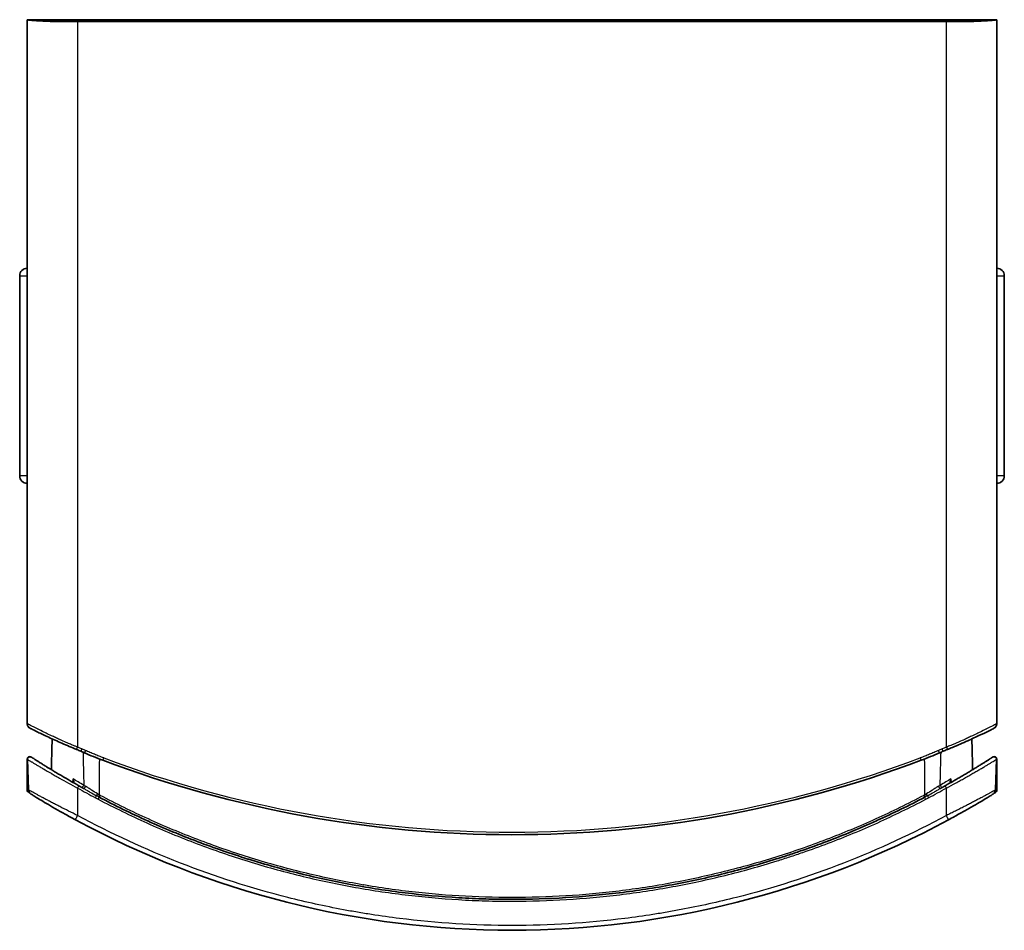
# Model space of a CAD drawing. Header units: millimetres. Extents: x 229 to 2676, y -623 to 1984.
# Tile 7 of 25: x 941 to 1332, y 224 to 585. Entities that reach past the tile are written whole.
import ezdxf

# ---------------------------------------------------------------- set-up
doc = ezdxf.new("R2010")
doc.units = ezdxf.units.MM
doc.header["$LTSCALE"] = 5
doc.layers.add('0_CWD_4', color=7, linetype='Continuous', lineweight=25)
doc.layers.add('0_CWD_Line_035', color=7, linetype='Continuous', lineweight=35)

msp = doc.modelspace()

# ---------------------------------------------------------------- linework, layer by layer
at = {"layer": '0_CWD_4'}
for p, q in [((944.16, 305.64), (944.16, 585.15)), ((964.06, 584.48), (964.06, 296.35)), ((1309.06, 296.35), (1309.06, 584.48)), ((1328.96, 585.15), (1328.96, 305.64)), ((941.06, 483.54), (944.06, 483.54)), ((1329.06, 483.54), (1332.06, 483.54)), ((944.06, 404.14), (941.06, 404.14)), ((1332.06, 404.14), (1329.06, 404.14)), ((965.69, 295.66), (965.3, 294.74)), ((967.14, 295.06), (965.69, 295.66)), ((967.14, 295.06), (966.75, 294.13)), ((1307.41, 295.66), (1305.96, 295.05)), ((974.06, 291.15), (974.41, 292.08)), ((1298.71, 292.08), (1299.06, 291.15)), ((964.06, 280.13), (964.07, 269.24)), ((1309.05, 269.24), (1309.06, 280.13)), ((972.65, 276.5), (972.33, 276.67)), ((1298.56, 275.5), (1298.56, 275.5)), ((1300.79, 276.66), (1300.47, 276.5)), ((1096.57, 238.94), (1096.57, 238.94)), ((1176.55, 238.94), (1176.55, 238.94)), ((1096.57, 237.45), (1096.57, 237.45)), ((1176.55, 238.23), (1176.55, 238.23)), ((1176.55, 237.45), (1176.55, 237.45))]:
    msp.add_line(p, q, dxfattribs=at)
msp.add_arc((1136.56, 723.49), 460.87, 249.4006, 290.5994, dxfattribs=at)
for centre, major_axis, ratio, start_param, end_param in [((964.06, 296.35), (-0.382, -0.924), 0.000023, 0.000689, 1.570797), ((1305.96, 295.05), (0.389, -0.921), 0.00001, 0.000086, 1.570795), ((1309.06, 296.35), (0.382, -0.924), 0.000023, 4.712389, 6.282496), ((973.46, 278.82), (-19.38, 10.87), 0.060458, 1.238842, 1.277666), ((971.99, 277.84), (-0.49, -0.872), 0.041832, 0.519415, 1.553969), ((1299.66, 278.83), (-19.38, -10.87), 0.060467, 1.863928, 1.902359), ((1306.95, 281.29), (0.486, -0.874), 0.328195, 4.571321, 6.283177), ((972.73, 277.43), (-0.468, -0.884), 0.004569, 0.529509, 1.533923), ((973.05, 277.26), (0.468, 0.884), 0.004569, 3.67857, 4.675029), ((1300.07, 277.26), (0.468, -0.884), 0.004569, 4.745717, 5.743555), ((1300.39, 277.43), (0.468, -0.884), 0.004569, 4.749465, 5.755094), ((1301.95, 276.3), (-0.469, 0.883), 0.000535, 0.518944, 1.609982)]:
    msp.add_ellipse(centre, major_axis=major_axis, ratio=ratio, start_param=start_param, end_param=end_param, dxfattribs=at)
for points, knots in [([(944.06, 305.64), (944.07, 305.64), (944.09, 305.64), (944.1, 305.64), (944.12, 305.64), (944.12, 305.64), (944.12, 305.64), (944.13, 305.64), (944.13, 305.64), (944.14, 305.64), (944.15, 305.64), (944.16, 305.64)], [0.0000001, 0.0000001, 0.0000001, 0.0000001, 0.245507, 0.4970134, 0.55989, 0.5913283, 0.6227665, 0.6542048, 0.6856431, 0.7485197, 1, 1, 1, 1]), ([(964.06, 296.35), (963.67, 296.51), (963.29, 296.66), (962.9, 296.82), (962.61, 296.94), (962.32, 297.06), (962.04, 297.17), (961.5, 297.4), (960.97, 297.62), (960.44, 297.84), (960.12, 297.98), (959.81, 298.11), (959.49, 298.25), (958.75, 298.57), (958.02, 298.89), (957.31, 299.22), (957.19, 299.27), (957.06, 299.33), (956.94, 299.39), (956.36, 299.65), (955.79, 299.91), (955.24, 300.17), (954.7, 300.42), (954.18, 300.67), (953.67, 300.91), (952.92, 301.27), (952.2, 301.62), (951.51, 301.95), (951.23, 302.08), (950.96, 302.22), (950.69, 302.35), (949.87, 302.75), (949.11, 303.12), (948.43, 303.46), (948.33, 303.51), (948.23, 303.56), (948.13, 303.61), (947.74, 303.8), (947.37, 303.99), (947.03, 304.16), (946.7, 304.32), (946.4, 304.47), (946.13, 304.61), (946.12, 304.62), (946.1, 304.62), (946.09, 304.63), (945.5, 304.93), (945.05, 305.16), (944.73, 305.32), (944.73, 305.33), (944.72, 305.33), (944.72, 305.33), (944.56, 305.42), (944.43, 305.48), (944.34, 305.53), (944.24, 305.59), (944.18, 305.62), (944.16, 305.64)], [0, 0, 0, 0, 0.035714, 0.035714, 0.035714, 0.0625, 0.0625, 0.0625, 0.112602, 0.112602, 0.112602, 0.142857, 0.142857, 0.142857, 0.214286, 0.214286, 0.214286, 0.226946, 0.226946, 0.226946, 0.285714, 0.285714, 0.285714, 0.343143, 0.343143, 0.343143, 0.428571, 0.428571, 0.428571, 0.463767, 0.463767, 0.463767, 0.571429, 0.571429, 0.571429, 0.587492, 0.587492, 0.587492, 0.651701, 0.651701, 0.651701, 0.714286, 0.714286, 0.714286, 0.717578, 0.717578, 0.717578, 0.854718, 0.854718, 0.854718, 0.857143, 0.857143, 0.857143, 0.926522, 0.926522, 0.926522, 1, 1, 1, 1]), ([(944.99, 304.01), (944.9, 304.07), (944.82, 304.14), (944.74, 304.22), (944.64, 304.32), (944.56, 304.43), (944.48, 304.54), (944.41, 304.65), (944.35, 304.77), (944.3, 304.9), (944.25, 305.02), (944.21, 305.15), (944.19, 305.27), (944.17, 305.39), (944.16, 305.52), (944.16, 305.64)], [0.4005779, 0.4005779, 0.4005779, 0.4005779, 0.4994656, 0.4994656, 0.4994656, 0.6244645, 0.6244645, 0.6244645, 0.7492199, 0.7492199, 0.7492199, 0.8737488, 0.8737488, 0.8737488, 1, 1, 1, 1]), ([(1328.96, 305.64), (1328.94, 305.62), (1328.88, 305.59), (1328.78, 305.53), (1328.69, 305.48), (1328.57, 305.42), (1328.41, 305.33), (1328.4, 305.33), (1328.4, 305.33), (1328.39, 305.32), (1328.07, 305.16), (1327.62, 304.93), (1327.03, 304.63), (1327.02, 304.62), (1327.01, 304.62), (1326.99, 304.61), (1326.72, 304.47), (1326.42, 304.32), (1326.09, 304.16), (1325.75, 303.99), (1325.39, 303.8), (1324.99, 303.61), (1324.89, 303.56), (1324.79, 303.51), (1324.69, 303.46), (1324.01, 303.12), (1323.26, 302.75), (1322.44, 302.35), (1322.17, 302.22), (1321.89, 302.08), (1321.61, 301.94), (1320.92, 301.61), (1320.2, 301.27), (1319.45, 300.91), (1318.94, 300.67), (1318.42, 300.42), (1317.87, 300.17), (1317.33, 299.91), (1316.76, 299.65), (1316.19, 299.39), (1316.06, 299.33), (1315.93, 299.27), (1315.8, 299.21), (1315.09, 298.89), (1314.36, 298.56), (1313.62, 298.24), (1313.31, 298.11), (1313, 297.97), (1312.68, 297.84), (1312.25, 297.66), (1311.81, 297.47), (1311.37, 297.29), (1311.18, 297.21), (1310.98, 297.13), (1310.79, 297.05), (1310.22, 296.82), (1309.64, 296.58), (1309.06, 296.35)], [0, 0, 0, 0, 0.073678, 0.073678, 0.073678, 0.142857, 0.142857, 0.142857, 0.145582, 0.145582, 0.145582, 0.282672, 0.282672, 0.282672, 0.285714, 0.285714, 0.285714, 0.348461, 0.348461, 0.348461, 0.412566, 0.412566, 0.412566, 0.428571, 0.428571, 0.428571, 0.536075, 0.536075, 0.536075, 0.571429, 0.571429, 0.571429, 0.656529, 0.656529, 0.656529, 0.714286, 0.714286, 0.714286, 0.772667, 0.772667, 0.772667, 0.785714, 0.785714, 0.785714, 0.857143, 0.857143, 0.857143, 0.887109, 0.887109, 0.887109, 0.928571, 0.928571, 0.928571, 0.946429, 0.946429, 0.946429, 1, 1, 1, 1]), ([(1328.13, 304.01), (1328.22, 304.07), (1328.31, 304.14), (1328.38, 304.22), (1328.48, 304.32), (1328.57, 304.43), (1328.64, 304.54), (1328.71, 304.65), (1328.78, 304.78), (1328.83, 304.9), (1328.87, 305.02), (1328.91, 305.15), (1328.93, 305.27), (1328.95, 305.39), (1328.97, 305.52), (1328.96, 305.64)], [0.4006593, 0.4006593, 0.4006593, 0.4006593, 0.4994911, 0.4994911, 0.4994911, 0.62438, 0.62438, 0.62438, 0.749269, 0.749269, 0.749269, 0.8741579, 0.8741579, 0.8741579, 1, 1, 1, 1]), ([(1328.96, 305.64), (1328.97, 305.64), (1328.98, 305.64), (1328.99, 305.64), (1329, 305.64), (1329, 305.64), (1329, 305.64), (1329.01, 305.64), (1329.02, 305.64), (1329.04, 305.64), (1329.05, 305.64), (1329.06, 305.64)], [0, 0, 0, 0, 0.2514803, 0.3143569, 0.3457952, 0.3772335, 0.4086718, 0.4401101, 0.5029867, 0.7544931, 0.9999999, 0.9999999, 0.9999999, 0.9999999]), ([(966.19, 294.37), (966.21, 293.9), (966.25, 292.12), (966.3, 290.34), (966.33, 289.03)], [0.5453151, 0.5453151, 0.5453151, 0.5453151, 0.6666667, 1, 1, 1, 1]), ([(974.41, 292.08), (973.8, 292.31), (972.58, 292.79), (970.76, 293.53), (968.95, 294.29), (967.74, 294.8), (967.14, 295.06)], [0.0000007, 0.0000007, 0.0000007, 0.0000007, 0.25, 0.5, 0.75, 1, 1, 1, 1]), ([(1305.96, 295.05), (1305.36, 294.79), (1304.16, 294.29), (1302.35, 293.53), (1300.54, 292.79), (1299.32, 292.31), (1298.71, 292.08)], [0, 0, 0, 0, 0.25, 0.5, 0.75, 0.9999993, 0.9999993, 0.9999993, 0.9999993]), ([(1306.79, 289.01), (1306.82, 290.32), (1306.87, 292.11), (1306.92, 293.89), (1306.93, 294.37)], [0, 0, 0, 0, 0.3333333, 0.4555874, 0.4555874, 0.4555874, 0.4555874]), ([(1307.8, 294.74), (1307.8, 294.74), (1307.8, 294.74), (1307.79, 294.76), (1307.78, 294.79), (1307.75, 294.86), (1307.71, 294.95), (1307.67, 295.04), (1307.62, 295.16), (1307.57, 295.29), (1307.52, 295.41), (1307.46, 295.54), (1307.41, 295.66)], [0.1106705, 0.1106705, 0.1106705, 0.1106705, 0.25, 0.25, 0.25, 0.5, 0.5, 0.5, 0.75, 0.75, 0.75, 1, 1, 1, 1]), ([(944.13, 291.55), (944.13, 291.55), (944.17, 291.53), (944.25, 291.48), (944.28, 291.45), (944.33, 291.43), (944.39, 291.39), (944.44, 291.36), (944.5, 291.32), (944.58, 291.27), (944.58, 291.27), (944.58, 291.27), (944.58, 291.27), (944.73, 291.18), (944.91, 291.07), (945.13, 290.94), (945.23, 290.87), (945.35, 290.8), (945.48, 290.73), (945.6, 290.65), (945.73, 290.57), (945.87, 290.49), (945.87, 290.49), (945.87, 290.48), (945.88, 290.48), (946.16, 290.31), (946.46, 290.13), (946.8, 289.92), (946.8, 289.92), (946.8, 289.92), (946.81, 289.92), (947.14, 289.72), (947.5, 289.5), (947.88, 289.27), (947.89, 289.27), (947.89, 289.27), (947.9, 289.26), (948.28, 289.03), (948.7, 288.79), (949.13, 288.53), (949.35, 288.4), (949.57, 288.27), (949.8, 288.13), (950.02, 288), (950.25, 287.87), (950.48, 287.73), (950.49, 287.73), (950.49, 287.73), (950.5, 287.72), (951.44, 287.17), (952.44, 286.59), (953.5, 285.98), (953.5, 285.98), (953.5, 285.98), (953.51, 285.97), (954.04, 285.67), (954.59, 285.36), (955.15, 285.04), (955.7, 284.72), (956.27, 284.4), (956.84, 284.08), (956.85, 284.08), (956.85, 284.07), (956.86, 284.07), (958.02, 283.42), (959.19, 282.77), (960.39, 282.11), (961.59, 281.46), (962.82, 280.8), (964.06, 280.13)], [0, 0, 0, 0, 0.0625, 0.0625, 0.0625, 0.09375, 0.09375, 0.09375, 0.124264, 0.124264, 0.124264, 0.125, 0.125, 0.125, 0.1875, 0.1875, 0.1875, 0.21875, 0.21875, 0.21875, 0.249369, 0.249369, 0.249369, 0.25, 0.25, 0.25, 0.311895, 0.311895, 0.311895, 0.3125, 0.3125, 0.3125, 0.3744, 0.3744, 0.3744, 0.375, 0.375, 0.375, 0.4375, 0.4375, 0.4375, 0.46875, 0.46875, 0.46875, 0.499169, 0.499169, 0.499169, 0.5, 0.5, 0.5, 0.624642, 0.624642, 0.624642, 0.625, 0.625, 0.625, 0.6875, 0.6875, 0.6875, 0.749394, 0.749394, 0.749394, 0.75, 0.75, 0.75, 0.875, 0.875, 0.875, 1, 1, 1, 1]), ([(1309.06, 280.13), (1310.3, 280.8), (1311.53, 281.46), (1312.73, 282.11), (1313.33, 282.44), (1313.93, 282.77), (1314.52, 283.1), (1315.11, 283.43), (1315.7, 283.76), (1316.28, 284.08), (1316.86, 284.41), (1317.43, 284.73), (1317.99, 285.04), (1318.55, 285.36), (1319.09, 285.67), (1319.62, 285.98), (1320.16, 286.28), (1320.67, 286.58), (1321.18, 286.88), (1321.69, 287.17), (1322.18, 287.46), (1322.65, 287.74), (1323.13, 288.02), (1323.58, 288.28), (1324.01, 288.54), (1324.44, 288.79), (1324.85, 289.04), (1325.24, 289.27), (1325.63, 289.5), (1326, 289.72), (1326.33, 289.93), (1326.5, 290.03), (1326.66, 290.13), (1326.82, 290.22), (1326.97, 290.31), (1327.12, 290.4), (1327.26, 290.49), (1327.54, 290.66), (1327.78, 290.81), (1328, 290.94), (1328.11, 291.01), (1328.21, 291.07), (1328.3, 291.12), (1328.39, 291.18), (1328.48, 291.23), (1328.55, 291.28), (1328.84, 291.46), (1328.99, 291.55), (1328.99, 291.55)], [0, 0, 0, 0, 0.1250001, 0.1250001, 0.1250001, 0.1875001, 0.1875001, 0.1875001, 0.2500001, 0.2500001, 0.2500001, 0.3125, 0.3125, 0.3125, 0.375, 0.375, 0.375, 0.4375, 0.4375, 0.4375, 0.5, 0.5, 0.5, 0.5625, 0.5625, 0.5625, 0.625, 0.625, 0.625, 0.6875, 0.6875, 0.6875, 0.71875, 0.71875, 0.71875, 0.75, 0.75, 0.75, 0.8125, 0.8125, 0.8125, 0.84375, 0.84375, 0.84375, 0.875, 0.875, 0.875, 1, 1, 1, 1]), ([(964.07, 269.24), (962.85, 269.84), (961.64, 270.43), (960.46, 271.01), (959.29, 271.6), (958.13, 272.18), (957, 272.76), (956.43, 273.05), (955.86, 273.34), (955.31, 273.62), (954.77, 273.91), (954.24, 274.18), (953.72, 274.45), (953.71, 274.45), (953.71, 274.46), (953.7, 274.46), (953.18, 274.73), (952.67, 275), (952.18, 275.26), (951.69, 275.51), (951.22, 275.76), (950.76, 276.01), (950.76, 276.01), (950.76, 276.01), (950.75, 276.01), (950.29, 276.26), (949.85, 276.5), (949.42, 276.73), (949, 276.95), (948.6, 277.17), (948.22, 277.37), (948.22, 277.37), (948.22, 277.38), (948.21, 277.38), (947.84, 277.58), (947.49, 277.77), (947.16, 277.95), (947.16, 277.95), (947.16, 277.95), (947.15, 277.96), (946.83, 278.13), (946.53, 278.3), (946.25, 278.45), (946.25, 278.45), (946.25, 278.45), (946.25, 278.45), (945.97, 278.6), (945.73, 278.74), (945.52, 278.85), (945.31, 278.97), (945.13, 279.06), (944.99, 279.14), (944.85, 279.22), (944.74, 279.28), (944.67, 279.32), (944.59, 279.36), (944.55, 279.39), (944.55, 279.39)], [0.0000052, 0.0000052, 0.0000052, 0.0000052, 0.1250001, 0.1250001, 0.1250001, 0.25, 0.25, 0.25, 0.3125, 0.3125, 0.3125, 0.3744452, 0.3744452, 0.3744452, 0.375, 0.375, 0.375, 0.4375, 0.4375, 0.4375, 0.499616, 0.499616, 0.499616, 0.5, 0.5, 0.5, 0.5625, 0.5625, 0.5625, 0.6242797, 0.6242797, 0.6242797, 0.625, 0.625, 0.625, 0.6868281, 0.6868281, 0.6868281, 0.6875, 0.6875, 0.6875, 0.7495594, 0.7495594, 0.7495594, 0.75, 0.75, 0.75, 0.8125, 0.8125, 0.8125, 0.875, 0.875, 0.875, 0.9375, 0.9375, 0.9375, 1, 1, 1, 1]), ([(964.57, 281.04), (964.57, 281.04), (964.55, 281), (964.5, 280.92), (964.46, 280.84), (964.4, 280.73), (964.32, 280.59), (964.24, 280.46), (964.15, 280.29), (964.06, 280.13)], [0.0000088, 0.0000088, 0.0000088, 0.0000088, 0.3333333, 0.3333333, 0.3333333, 0.6666667, 0.6666667, 0.6666667, 1, 1, 1, 1]), ([(966.52, 281.26), (966.47, 281.15), (966.4, 281.03), (966.32, 280.91), (966.24, 280.8), (966.15, 280.69), (966.07, 280.6), (965.98, 280.52), (965.9, 280.46), (965.84, 280.43), (965.77, 280.4), (965.72, 280.4), (965.68, 280.42)], [0, 0, 0, 0, 0.25, 0.25, 0.25, 0.5, 0.5, 0.5, 0.75, 0.75, 0.75, 1, 1, 1, 1]), ([(967.23, 280.85), (967.17, 280.73), (967.04, 280.49), (966.78, 280.17), (966.56, 279.99), (966.47, 279.99), (966.44, 280.01)], [0, 0, 0, 0, 0.25, 0.5, 0.75, 0.9999871, 0.9999871, 0.9999871, 0.9999871]), ([(966.44, 280.01), (966.86, 279.77), (967.7, 279.29), (969.4, 278.3), (970.7, 277.55), (971.58, 277.07)], [0, 0, 0, 0, 0.250008, 0.500005, 1, 1, 1, 1]), ([(972.02, 277.8), (971.19, 278.29), (969.99, 279.08), (968.41, 280.12), (967.63, 280.61), (967.23, 280.85)], [0, 0, 0, 0, 0.499995, 0.749992, 1, 1, 1, 1]), ([(1305.89, 280.85), (1305.5, 280.61), (1304.71, 280.12), (1303.13, 279.08), (1301.93, 278.29), (1301.11, 277.8)], [0, 0, 0, 0, 0.25, 0.5, 1, 1, 1, 1]), ([(1301.11, 277.8), (1301.14, 277.73), (1301.18, 277.66), (1301.22, 277.59), (1301.27, 277.52), (1301.31, 277.44), (1301.35, 277.37), (1301.39, 277.31), (1301.43, 277.25), (1301.46, 277.2), (1301.49, 277.15), (1301.52, 277.1), (1301.54, 277.07)], [0, 0, 0, 0, 0.2369971, 0.2369971, 0.2369971, 0.5, 0.5, 0.5, 0.7460055, 0.7460055, 0.7460055, 1, 1, 1, 1]), ([(1301.54, 277.07), (1302.42, 277.55), (1303.72, 278.3), (1305.42, 279.29), (1306.27, 279.77), (1306.69, 280.01)], [0, 0, 0, 0, 0.499995, 0.749992, 1, 1, 1, 1]), ([(1305.89, 280.85), (1305.95, 280.74), (1306.01, 280.63), (1306.08, 280.52), (1306.16, 280.4), (1306.25, 280.29), (1306.33, 280.2), (1306.41, 280.12), (1306.48, 280.05), (1306.55, 280.02), (1306.61, 279.99), (1306.66, 279.99), (1306.69, 280.01)], [0, 0, 0, 0, 0.2372232, 0.2372232, 0.2372232, 0.4914847, 0.4914847, 0.4914847, 0.7457462, 0.7457462, 0.7457462, 0.9999918, 0.9999918, 0.9999918, 0.9999918]), ([(1309.06, 280.13), (1309, 280.25), (1308.93, 280.36), (1308.87, 280.47), (1308.81, 280.58), (1308.75, 280.68), (1308.71, 280.77), (1308.66, 280.85), (1308.62, 280.92), (1308.59, 280.97), (1308.57, 281.02), (1308.55, 281.04), (1308.55, 281.04)], [0, 0, 0, 0, 0.25, 0.25, 0.25, 0.5, 0.5, 0.5, 0.75, 0.75, 0.75, 0.9999775, 0.9999775, 0.9999775, 0.9999775]), ([(1328.57, 279.39), (1328.57, 279.39), (1328.42, 279.3), (1328.14, 279.15), (1328.07, 279.11), (1327.99, 279.06), (1327.9, 279.01), (1327.81, 278.97), (1327.71, 278.91), (1327.61, 278.85), (1327.4, 278.74), (1327.16, 278.6), (1326.89, 278.46), (1326.75, 278.38), (1326.61, 278.3), (1326.46, 278.22), (1326.31, 278.14), (1326.15, 278.05), (1325.99, 277.96), (1325.66, 277.79), (1325.31, 277.59), (1324.93, 277.39), (1324.55, 277.18), (1324.15, 276.97), (1323.73, 276.74), (1323.3, 276.51), (1322.86, 276.28), (1322.4, 276.03), (1321.94, 275.79), (1321.46, 275.53), (1320.96, 275.27), (1320.46, 275.01), (1319.95, 274.74), (1319.43, 274.47), (1318.91, 274.19), (1318.38, 273.92), (1317.83, 273.64), (1317.28, 273.35), (1316.73, 273.07), (1316.16, 272.78), (1315.87, 272.63), (1315.58, 272.48), (1315.29, 272.34), (1315, 272.19), (1314.71, 272.04), (1314.42, 271.9), (1313.84, 271.6), (1313.25, 271.31), (1312.66, 271.02), (1312.07, 270.72), (1311.47, 270.43), (1310.87, 270.13), (1310.27, 269.83), (1309.66, 269.54), (1309.05, 269.24)], [0, 0, 0, 0, 0.125, 0.125, 0.125, 0.15625, 0.15625, 0.15625, 0.1875, 0.1875, 0.1875, 0.25, 0.25, 0.25, 0.28125, 0.28125, 0.28125, 0.3125, 0.3125, 0.3125, 0.375, 0.375, 0.375, 0.4375, 0.4375, 0.4375, 0.5, 0.5, 0.5, 0.5625, 0.5625, 0.5625, 0.625, 0.625, 0.625, 0.6874999, 0.6874999, 0.6874999, 0.7499999, 0.7499999, 0.7499999, 0.7812499, 0.7812499, 0.7812499, 0.8124999, 0.8124999, 0.8124999, 0.8749999, 0.8749999, 0.8749999, 0.9374999, 0.9374999, 0.9374999, 0.9999948, 0.9999948, 0.9999948, 0.9999948]), ([(971.16, 276.26), (971.21, 276.37), (971.27, 276.48), (971.33, 276.58), (971.38, 276.69), (971.43, 276.78), (971.47, 276.86), (971.52, 276.94), (971.55, 277.02), (971.58, 277.07)], [0, 0, 0, 0, 0.333333, 0.333333, 0.333333, 0.666667, 0.666667, 0.666667, 1, 1, 1, 1]), ([(972.25, 275.69), (978.61, 272.35), (988.28, 267.64), (1001.45, 261.95), (1014.81, 256.66), (1031.72, 250.85), (1052.24, 245.16), (1073.01, 240.72), (1094.04, 237.54), (1111.76, 235.93), (1126.08, 235.29), (1147.6, 234.98), (1172.4, 236.51), (1200.4, 240.77), (1221.22, 245.24), (1236.7, 249.55), (1246.96, 252.84), (1253.75, 255.13), (1265.5, 259.39), (1281.91, 266.2), (1294.61, 272.39), (1300.87, 275.69)], [0, 0, 0, 0, 0.0625, 0.09375, 0.125, 0.1875, 0.25, 0.3125, 0.375, 0.4375, 0.46875, 0.5, 0.625, 0.6875, 0.75, 0.8125, 0.828125, 0.84375, 0.875, 0.9375, 1, 1, 1, 1]), ([(973.04, 277.22), (973, 277.25), (972.97, 277.26), (972.93, 277.28), (972.9, 277.3), (972.86, 277.32), (972.83, 277.34), (972.79, 277.36), (972.76, 277.38), (972.72, 277.39)], [0.0191278, 0.0191278, 0.0191278, 0.0191278, 0.3333333, 0.3333333, 0.3333333, 0.6666667, 0.6666667, 0.6666667, 1, 1, 1, 1]), ([(1300.08, 277.23), (1293.81, 273.91), (1287.44, 270.78), (1280.98, 267.85), (1277.74, 266.38), (1274.49, 264.97), (1271.21, 263.6), (1267.94, 262.24), (1264.65, 260.92), (1261.34, 259.66), (1254.73, 257.13), (1248.04, 254.81), (1241.29, 252.69), (1234.53, 250.57), (1227.71, 248.66), (1220.82, 246.95), (1217.38, 246.09), (1213.92, 245.29), (1210.46, 244.54), (1207, 243.79), (1203.53, 243.1), (1200.05, 242.46), (1193.09, 241.17), (1186.1, 240.1), (1179.08, 239.24), (1172.06, 238.38), (1165.01, 237.73), (1157.92, 237.3), (1150.84, 236.87), (1143.73, 236.65), (1136.64, 236.65), (1122.45, 236.65), (1108.31, 237.5), (1094.23, 239.22), (1090.71, 239.65), (1087.19, 240.13), (1083.68, 240.67), (1080.18, 241.2), (1076.68, 241.79), (1073.19, 242.44), (1066.21, 243.72), (1059.27, 245.22), (1052.39, 246.93), (1045.5, 248.63), (1038.67, 250.55), (1031.9, 252.67), (1025.12, 254.8), (1018.42, 257.12), (1011.79, 259.66), (1005.16, 262.19), (998.61, 264.92), (992.15, 267.85), (985.69, 270.78), (979.32, 273.9), (973.05, 277.22)], [0.0000038, 0.0000038, 0.0000038, 0.0000038, 0.0625, 0.0625, 0.0625, 0.09375, 0.09375, 0.09375, 0.125, 0.125, 0.125, 0.1875, 0.1875, 0.1875, 0.25, 0.25, 0.25, 0.28125, 0.28125, 0.28125, 0.3125, 0.3125, 0.3125, 0.375, 0.375, 0.375, 0.4375, 0.4375, 0.4375, 0.5, 0.5, 0.5, 0.625, 0.625, 0.625, 0.65625, 0.65625, 0.65625, 0.6875, 0.6875, 0.6875, 0.75, 0.75, 0.75, 0.8125, 0.8125, 0.8125, 0.875, 0.875, 0.875, 0.9375, 0.9375, 0.9375, 1, 1, 1, 1]), ([(1300.4, 277.39), (1300.37, 277.38), (1300.33, 277.36), (1300.3, 277.34), (1300.26, 277.32), (1300.22, 277.31), (1300.19, 277.29), (1300.15, 277.27), (1300.12, 277.25), (1300.08, 277.23)], [0.0000419, 0.0000419, 0.0000419, 0.0000419, 0.3333333, 0.3333333, 0.3333333, 0.6666667, 0.6666667, 0.6666667, 1, 1, 1, 1]), ([(1300.87, 275.69), (1300.8, 275.83), (1300.73, 275.99), (1300.66, 276.14), (1300.59, 276.28), (1300.51, 276.42), (1300.47, 276.5)], [0, 0, 0, 0, 0.5, 0.5, 0.5, 0.9945015, 0.9945015, 0.9945015, 0.9945015]), ([(963.2, 267.53), (963.2, 267.53), (963.2, 267.58), (963.23, 267.66), (963.23, 267.67), (963.23, 267.67), (963.24, 267.67), (963.27, 267.76), (963.34, 267.89), (963.42, 268.05), (963.51, 268.21), (963.62, 268.4), (963.73, 268.61), (963.84, 268.82), (963.96, 269.04), (964.07, 269.24)], [0.0025318, 0.0025318, 0.0025318, 0.0025318, 0.2415842, 0.2415842, 0.2415842, 0.25, 0.25, 0.25, 0.5, 0.5, 0.5, 0.75, 0.75, 0.75, 0.9998815, 0.9998815, 0.9998815, 0.9998815]), ([(1309.05, 269.24), (1295.76, 262.05), (1268.54, 249.47), (1233.06, 238.09), (1209.26, 232.84), (1198.14, 230.83), (1190.68, 229.6), (1170.15, 226.72), (1136.6, 224.66), (1103.08, 226.72), (1082.62, 229.58), (1075.18, 230.8), (1064.01, 232.8), (1040.15, 238.07), (1004.6, 249.46), (977.37, 262.05), (964.07, 269.24)], [0, 0, 0, 0, 0.125, 0.25, 0.3125, 0.328125, 0.34375, 0.375, 0.5, 0.625, 0.65625, 0.671875, 0.6875, 0.75, 0.875, 1, 1, 1, 1]), ([(1309.93, 267.53), (1309.94, 267.54), (1309.93, 267.6), (1309.9, 267.68), (1309.86, 267.76), (1309.79, 267.88), (1309.71, 268.03), (1309.71, 268.03), (1309.7, 268.04), (1309.7, 268.04), (1309.62, 268.19), (1309.52, 268.37), (1309.41, 268.57), (1309.3, 268.78), (1309.18, 269.01), (1309.05, 269.24)], [0.0040624, 0.0040624, 0.0040624, 0.0040624, 0.25, 0.25, 0.25, 0.5, 0.5, 0.5, 0.5075239, 0.5075239, 0.5075239, 0.75, 0.75, 0.75, 0.9998952, 0.9998952, 0.9998952, 0.9998952])]:
    msp.add_open_spline(points, degree=3, knots=knots, dxfattribs=at)
for points in [[(965.69, 295.66), (965.15, 295.89), (964.61, 296.12), (964.06, 296.35)], [(1309.06, 296.35), (1308.51, 296.12), (1307.96, 295.89), (1307.41, 295.66)], [(972.72, 277.39), (972.75, 282.14), (972.79, 286.88), (972.83, 291.62)], [(1300.3, 291.62), (1300.33, 286.88), (1300.37, 282.14), (1300.4, 277.39)], [(966.33, 289.03), (966.35, 288.17), (966.39, 286.45), (966.46, 283.86), (966.5, 282.13), (966.52, 281.26)], [(1306.59, 281.26), (1306.61, 282.12), (1306.66, 283.84), (1306.73, 286.42), (1306.77, 288.15), (1306.79, 289.01)], [(962.24, 283.8), (962.18, 283.36), (962.11, 282.91), (962.05, 282.47)], [(966.52, 281.26), (965, 282.15), (963.58, 282.99), (962.24, 283.8)], [(1310.88, 283.8), (1309.54, 282.99), (1308.12, 282.14), (1306.59, 281.26)], [(1311.08, 282.47), (1311.01, 282.91), (1310.95, 283.36), (1310.88, 283.8)], [(964.06, 280.13), (966.42, 278.82), (968.78, 277.52), (971.16, 276.26)], [(972.72, 277.39), (972.49, 277.53), (972.25, 277.66), (972.02, 277.8)], [(1301.11, 277.8), (1300.87, 277.66), (1300.64, 277.53), (1300.4, 277.39)], [(1301.97, 276.27), (1304.34, 277.53), (1306.71, 278.82), (1309.06, 280.13)], [(1311.24, 281.31), (1311.24, 281.31), (1311.24, 281.31), (1311.24, 281.31)], [(971.16, 276.26), (971.51, 276.07), (971.89, 275.88), (972.25, 275.69)], [(972.33, 276.67), (972.08, 276.8), (971.83, 276.93), (971.58, 277.07)], [(972.25, 275.69), (972.4, 275.98), (972.57, 276.34), (972.65, 276.5)], [(1301.54, 277.07), (1301.29, 276.93), (1301.04, 276.8), (1300.79, 276.66)], [(1300.87, 275.69), (1301.23, 275.88), (1301.61, 276.08), (1301.97, 276.27)]]:
    msp.add_open_spline(points, degree=3, dxfattribs=at)
at = {"layer": '0_CWD_Line_035'}
for p, q in [((944.06, 305.64), (944.06, 585.24)), ((959.06, 585.24), (944.06, 585.24)), ((944.06, 585.24), (944.16, 585.15)), ((948.56, 585.24), (957.06, 585.24)), ((961.76, 584.92), (959.06, 585.24)), ((959.06, 585.24), (974.06, 585.24)), ((964.06, 584.48), (1309.06, 584.48)), ((974.06, 585.24), (971.37, 584.92)), ((1299.06, 585.24), (974.06, 585.24)), ((1301.76, 584.92), (1299.06, 585.24)), ((1299.06, 585.24), (1314.06, 585.24)), ((1314.06, 585.24), (1311.37, 584.92)), ((1329.06, 585.24), (1314.06, 585.24)), ((1316.06, 585.24), (1324.56, 585.24)), ((1328.96, 585.15), (1329.06, 585.24)), ((1329.06, 305.64), (1329.06, 585.24)), ((941.06, 404.14), (941.06, 483.54)), ((1332.06, 483.54), (1332.06, 404.14)), ((966.75, 294.13), (965.3, 294.74)), ((966.21, 293.64), (966.21, 293.64)), ((966.75, 294.13), (966.75, 294.13)), ((1306.91, 293.64), (1306.91, 293.64)), ((944.06, 291.63), (944.06, 279.2)), ((944.55, 279.39), (944.13, 291.55)), ((1328.99, 291.55), (1328.57, 279.39)), ((1329.06, 291.63), (1329.06, 279.2)), ((972.3, 276.68), (972.3, 276.68)), ((974.65, 275.46), (974.65, 275.46)), ((976.47, 274.52), (976.47, 274.52)), ((1294.66, 274.42), (1294.66, 274.42)), ((1296.65, 274.52), (1296.65, 274.52)), ((1296.66, 275.44), (1296.66, 275.44)), ((1298.47, 275.46), (1298.47, 275.46)), ((1300.83, 276.68), (1300.83, 276.68)), ((978.47, 273.5), (978.47, 273.5)), ((1294.64, 272.49), (1294.64, 272.49)), ((1294.65, 273.5), (1294.65, 273.5)), ((1296.64, 273.5), (1296.64, 273.5)), ((1066.99, 243.64), (1066.99, 243.64)), ((1066.99, 242.9), (1066.99, 242.9)), ((1205.13, 243.43), (1205.13, 243.44)), ((1205.13, 242.7), (1205.13, 242.7)), ((1066.99, 242.09), (1066.99, 242.09)), ((1090.14, 239.03), (1090.14, 239.03)), ((1090.15, 239.74), (1090.15, 239.74)), ((1182.98, 239.74), (1182.98, 239.74)), ((1205.13, 241.89), (1205.13, 241.89)), ((1233.48, 238.77), (1233.48, 238.77)), ((1238.85, 240.3), (1238.85, 240.3)), ((1090.13, 238.24), (1090.13, 238.25)), ((1182.99, 238.25), (1182.99, 238.24))]:
    msp.add_line(p, q, dxfattribs=at)
for centre, radius, start, end in [((944.06, 483.54), 3, 90, 180), ((1329.06, 483.54), 3, 0, 90), ((944.06, 404.14), 3, 180, 270), ((1329.06, 404.14), 3, 270, 0), ((945.06, 291.63), 1, 57.1334, 180), ((945.13, 291.58), 1, 57.1476, 181.9993), ((1136.56, 588.02), 351.87, 237.1334, 237.1462), ((1136.56, 723.49), 461.87, 249.4006, 290.5994), ((1328, 291.58), 1, 357.9998, 122.8556), ((1136.56, 588.02), 351.87, 302.8538, 302.8666), ((1328.06, 291.63), 1, 0, 122.8666), ((945.06, 279.2), 1, 180, 238.6399), ((946.55, 279.46), 2, 182.0001, 238.3759), ((1136.56, 588.02), 351.88, 240.7394, 241.0867), ((1136.56, 588.02), 351.87, 298.9133, 299.2606), ((1326.57, 279.46), 2, 301.6241, 358.0001), ((1136.56, 588.02), 364.37, 301.6241, 301.802), ((1328.06, 279.2), 1, 301.3602, 0), ((1136.56, 588.02), 364.37, 241.5907, 270), ((1136.56, 588.02), 364.37, 270, 298.4051)]:
    msp.add_arc(centre, radius, start, end, dxfattribs=at)
for centre, major_axis, ratio, start_param, end_param in [((964.06, 585.17), (19.92, 0), 0.034921, 3.176443, 4.712333), ((966.56, 584.97), (-5, 0), 0.034921, 0.279606, 2.861987), ((1306.56, 584.97), (-5, 0), 0.034921, 0.279606, 2.861987), ((1309.06, 585.17), (19.92, 0), 0.034921, 4.712445, 6.248335), ((964.06, 296.35), (-0.382, -0.924), 0.000023, 0, 0.000689), ((1305.96, 295.05), (0.389, -0.921), 0.00001, 6.283185, 6.283269), ((1309.06, 296.35), (0.382, -0.924), 0.000023, 6.282496, 6.283185), ((972.94, 277.96), (20.37, -10.8), 0.056331, 4.417124, 4.417133), ((1300.18, 277.96), (20.36, 10.8), 0.056384, 5.007636, 5.007643)]:
    msp.add_ellipse(centre, major_axis=major_axis, ratio=ratio, start_param=start_param, end_param=end_param, dxfattribs=at)
for points in [[(941.06, 476.34), (941.06, 476.79), (941.06, 477.24), (941.06, 477.66)], [(941.06, 476.81), (941.06, 476.95), (941.06, 477.08), (941.06, 477.21)], [(1332.06, 480.3), (1332.06, 480.24), (1332.06, 480.13), (1332.06, 479.96)], [(1332.06, 411.34), (1332.06, 410.9), (1332.06, 410.45), (1332.06, 410.03)], [(1332.06, 410.88), (1332.06, 410.74), (1332.06, 410.61), (1332.06, 410.48)], [(941.06, 407.39), (941.06, 407.45), (941.06, 407.56), (941.06, 407.73)], [(965.3, 294.74), (964.76, 294.97), (964.22, 295.2), (963.68, 295.42)], [(974.06, 291.15), (971.6, 292.07), (969.18, 293.11), (966.75, 294.13)], [(1306.35, 294.13), (1303.93, 293.11), (1301.52, 292.07), (1299.06, 291.15)], [(1307.8, 294.74), (1307.32, 294.53), (1306.84, 294.33), (1306.35, 294.13)], [(1309.44, 295.42), (1308.9, 295.2), (1308.35, 294.97), (1307.8, 294.74)], [(1319.53, 285.92), (1319.53, 285.92), (1319.53, 285.92), (1319.53, 285.92)], [(1275.37, 263.56), (1275.36, 263.56), (1275.35, 263.55), (1275.33, 263.55)], [(1014.2, 258.75), (1014.2, 258.75), (1014.2, 258.75), (1014.2, 258.75)], [(1258.93, 258.75), (1258.92, 258.75), (1258.92, 258.75), (1258.92, 258.75)], [(1266.28, 260.75), (1266.28, 260.75), (1266.27, 260.75), (1266.27, 260.75)], [(1069.24, 241.64), (1069.25, 241.64), (1069.25, 241.64), (1069.26, 241.64)], [(1073.54, 241.64), (1073.54, 241.64), (1073.54, 241.64), (1073.54, 241.64)], [(1077.65, 241.64), (1077.65, 241.64), (1077.66, 241.64), (1077.66, 241.64)], [(1195.48, 241.64), (1195.47, 241.64), (1195.47, 241.64), (1195.47, 241.64)], [(1199.58, 241.64), (1199.58, 241.64), (1199.58, 241.64), (1199.58, 241.64)], [(1203.88, 241.64), (1203.88, 241.64), (1203.87, 241.64), (1203.87, 241.64)]]:
    msp.add_open_spline(points, degree=3, dxfattribs=at)
for points, knots in [([(1332.06, 478.35), (1332.06, 477.98), (1332.06, 477.57), (1332.06, 477.03), (1332.06, 476.91), (1332.06, 476.78)], [0, 0, 0, 0, 0.1289683, 0.1289683, 0.1663503, 0.1663503, 0.1663503, 0.1663503]), ([(941.06, 409.34), (941.06, 409.71), (941.06, 410.12), (941.06, 410.66), (941.06, 410.78), (941.06, 410.91)], [0, 0, 0, 0, 0.1289683, 0.1289683, 0.1663503, 0.1663503, 0.1663503, 0.1663503]), ([(945.42, 303.75), (945.37, 303.77), (945.32, 303.79), (945.04, 303.91), (944.83, 304.05), (944.47, 304.41), (944.32, 304.62), (944.17, 304.99), (944.13, 305.12), (944.07, 305.38), (944.06, 305.51), (944.06, 305.64)], [0.0651281, 0.0651281, 0.0651281, 0.0651281, 0.0807226, 0.0807226, 0.1562924, 0.1562924, 0.2318704, 0.2318704, 0.2732859, 0.2732859, 0.3124391, 0.3124391, 0.3124391, 0.3124391]), ([(1329.06, 305.64), (1329.06, 305.51), (1329.05, 305.38), (1329, 305.12), (1328.96, 304.99), (1328.8, 304.62), (1328.66, 304.41), (1328.3, 304.05), (1328.08, 303.91), (1327.8, 303.79), (1327.75, 303.77), (1327.7, 303.75)], [0.000001, 0.000001, 0.000001, 0.000001, 0.0391521, 0.0391521, 0.0805654, 0.0805654, 0.1561403, 0.1561403, 0.2317071, 0.2317071, 0.2472408, 0.2472408, 0.2472408, 0.2472408]), ([(963.68, 295.42), (961.71, 296.24), (959.72, 297.08), (955.97, 298.73), (954.17, 299.54), (950.9, 301.06), (949.4, 301.77), (947.1, 302.89), (946.24, 303.32), (945.58, 303.67), (945.46, 303.73), (945.3, 303.82), (945.26, 303.84), (945.15, 303.9), (945.1, 303.93), (944.99, 304.01)], [0, 0, 0, 0, 0.640561, 0.640561, 1.290884, 1.290884, 1.970095, 1.970095, 2.619893, 2.619893, 2.808312, 2.808312, 2.902444, 2.902444, 2.996929, 2.996929, 2.996929, 2.996929]), ([(1328.13, 304.01), (1328.09, 303.98), (1328.05, 303.95), (1327.98, 303.9), (1327.94, 303.88), (1327.81, 303.81), (1327.71, 303.75), (1327.21, 303.49), (1326.58, 303.17), (1324.81, 302.3), (1323.63, 301.73), (1320.87, 300.42), (1319.25, 299.68), (1315.64, 298.06), (1313.6, 297.17), (1310.84, 296), (1310.14, 295.71), (1309.44, 295.42)], [0, 0, 0, 0, 0.039698, 0.039698, 0.102189, 0.102189, 0.289413, 0.289413, 0.857281, 0.857281, 1.464411, 1.464411, 2.094157, 2.094157, 2.77253, 2.77253, 2.998956, 2.998956, 2.998956, 2.998956]), ([(953.64, 287.43), (953.71, 290.37), (953.82, 294.46), (953.93, 298.5), (953.96, 299.65)], [0.3666066, 0.3666066, 0.3666066, 0.3666066, 0.6666667, 0.7870025, 0.7870025, 0.7870025, 0.7870025]), ([(1319.49, 287.43), (1319.41, 290.39), (1319.33, 293.32), (1319.26, 296.22), (1319.23, 297.37), (1319.2, 298.51), (1319.17, 299.65)], [0.3653309, 0.3653309, 0.3653309, 0.3653309, 0.6666667, 0.6666667, 0.6666667, 0.7859849, 0.7859849, 0.7859849, 0.7859849]), ([(964.57, 281.04), (963.39, 281.7), (962.23, 282.36), (961.1, 283.02), (959.96, 283.67), (958.84, 284.32), (957.75, 284.97), (957.2, 285.29), (956.65, 285.61), (956.12, 285.93), (955.59, 286.25), (955.07, 286.56), (954.57, 286.86), (953.56, 287.47), (952.61, 288.06), (951.71, 288.61), (951.49, 288.75), (951.27, 288.88), (951.06, 289.02), (950.84, 289.15), (950.63, 289.28), (950.42, 289.41), (950.01, 289.67), (949.61, 289.91), (949.25, 290.15), (948.88, 290.38), (948.53, 290.59), (948.21, 290.8), (947.89, 291), (947.6, 291.19), (947.33, 291.36), (947.2, 291.45), (947.07, 291.53), (946.95, 291.6), (946.83, 291.68), (946.72, 291.75), (946.62, 291.81), (946.41, 291.95), (946.24, 292.06), (946.1, 292.15), (946.03, 292.19), (945.97, 292.23), (945.92, 292.27), (945.86, 292.3), (945.82, 292.33), (945.78, 292.35), (945.71, 292.4), (945.67, 292.42), (945.67, 292.42)], [0, 0, 0, 0, 0.125006, 0.125006, 0.125006, 0.250005, 0.250005, 0.250005, 0.312505, 0.312505, 0.312505, 0.375004, 0.375004, 0.375004, 0.500003, 0.500003, 0.500003, 0.531253, 0.531253, 0.531253, 0.562503, 0.562503, 0.562503, 0.625003, 0.625003, 0.625003, 0.687502, 0.687502, 0.687502, 0.750002, 0.750002, 0.750002, 0.781251, 0.781251, 0.781251, 0.812501, 0.812501, 0.812501, 0.875001, 0.875001, 0.875001, 0.906251, 0.906251, 0.906251, 0.9375, 0.9375, 0.9375, 1, 1, 1, 1]), ([(1327.45, 292.42), (1327.45, 292.42), (1327.27, 292.31), (1326.8, 292.01), (1326.42, 291.76), (1325.95, 291.46), (1325.39, 291.1), (1324.78, 290.71), (1323.91, 290.17), (1322.74, 289.43), (1321.46, 288.64), (1320.05, 287.77), (1318.57, 286.87), (1317.03, 285.94), (1315.4, 284.98), (1313.73, 284), (1311.47, 282.69), (1309.73, 281.7), (1308.55, 281.04)], [0, 0, 0, 0, 0.124999, 0.156249, 0.187499, 0.249998, 0.281248, 0.312498, 0.374997, 0.437497, 0.499997, 0.562496, 0.624996, 0.687495, 0.749995, 0.812495, 0.874994, 1, 1, 1, 1]), ([(962.15, 282.41), (962.19, 282.39), (962.22, 282.38), (962.28, 282.36), (962.3, 282.36), (962.37, 282.36), (962.41, 282.38), (962.47, 282.46), (962.49, 282.52), (962.51, 282.7), (962.51, 282.83), (962.45, 283.19), (962.37, 283.46), (962.26, 283.76), (962.25, 283.78), (962.24, 283.8)], [-0.2514215, -0.2514215, -0.2514215, -0.2514215, -0.234862, -0.234862, -0.2177304, -0.2177304, -0.1885528, -0.1885528, -0.1489942, -0.1489942, -0.0952015, -0.0952015, 0, 0, 0.0064035, 0.0064035, 0.0064035, 0.0064035]), ([(1310.97, 282.41), (1310.94, 282.39), (1310.91, 282.38), (1310.85, 282.36), (1310.82, 282.36), (1310.75, 282.36), (1310.71, 282.38), (1310.65, 282.46), (1310.63, 282.52), (1310.61, 282.7), (1310.62, 282.83), (1310.67, 283.19), (1310.75, 283.46), (1310.87, 283.76), (1310.87, 283.78), (1310.88, 283.8)], [0.0000028, 0.0000028, 0.0000028, 0.0000028, 0.0146585, 0.0146585, 0.0298195, 0.0298195, 0.0556315, 0.0556315, 0.0906297, 0.0906297, 0.1382242, 0.1382242, 0.222374, 0.222374, 0.2280835, 0.2280835, 0.2280835, 0.2280835]), ([(945.5, 277.75), (945.5, 277.76), (945.62, 277.68), (945.87, 277.53), (946.12, 277.37), (946.51, 277.14), (947.02, 276.82), (947.54, 276.5), (948.2, 276.11), (948.98, 275.64), (949.77, 275.17), (950.68, 274.62), (951.7, 274.02), (952.71, 273.43), (953.83, 272.77), (955.05, 272.07), (956.26, 271.38), (957.57, 270.63), (958.92, 269.88), (960.28, 269.12), (961.68, 268.35), (963.2, 267.53)], [0, 0, 0, 0, 0.142857, 0.142857, 0.142857, 0.285714, 0.285714, 0.285714, 0.428571, 0.428571, 0.428571, 0.571429, 0.571429, 0.571429, 0.714286, 0.714286, 0.714286, 0.857143, 0.857143, 0.857143, 1, 1, 1, 1]), ([(1309.93, 267.53), (1311.41, 268.33), (1312.8, 269.1), (1314.15, 269.85), (1315.49, 270.6), (1316.79, 271.34), (1318.01, 272.03), (1319.22, 272.73), (1320.36, 273.39), (1321.38, 274), (1322.4, 274.6), (1323.32, 275.14), (1324.11, 275.62), (1324.9, 276.1), (1325.57, 276.5), (1326.1, 276.82), (1326.62, 277.14), (1327.01, 277.38), (1327.26, 277.53), (1327.51, 277.69), (1327.63, 277.76), (1327.62, 277.75)], [0, 0, 0, 0, 0.142857, 0.142857, 0.142857, 0.285714, 0.285714, 0.285714, 0.428571, 0.428571, 0.428571, 0.571429, 0.571429, 0.571429, 0.714286, 0.714286, 0.714286, 0.857143, 0.857143, 0.857143, 1, 1, 1, 1]), ([(1300.47, 276.5), (1294.22, 273.2), (1287.88, 270.1), (1281.44, 267.19), (1281.4, 267.16), (1281.35, 267.14), (1281.31, 267.12), (1278.06, 265.66), (1274.8, 264.24), (1271.52, 262.88), (1268.3, 261.54), (1265.06, 260.25), (1261.81, 259.01), (1261.75, 258.99), (1261.68, 258.96), (1261.62, 258.94), (1258.35, 257.69), (1255.07, 256.5), (1251.77, 255.36), (1250.09, 254.77), (1248.39, 254.2), (1246.7, 253.64), (1245, 253.08), (1243.29, 252.53), (1241.58, 252), (1241.56, 251.99), (1241.54, 251.98), (1241.51, 251.98), (1234.74, 249.86), (1227.9, 247.94), (1221, 246.24), (1217.55, 245.38), (1214.08, 244.58), (1210.61, 243.84), (1207.16, 243.09), (1203.7, 242.4), (1200.23, 241.76), (1200.21, 241.76), (1200.2, 241.76), (1200.18, 241.75), (1193.24, 240.48), (1186.28, 239.41), (1179.28, 238.56), (1179.24, 238.55), (1179.2, 238.55), (1179.17, 238.54), (1172.13, 237.69), (1165.06, 237.04), (1157.97, 236.61), (1150.94, 236.18), (1143.88, 235.96), (1136.83, 235.95), (1136.77, 235.95), (1136.7, 235.95), (1136.64, 235.95), (1133.13, 235.95), (1129.62, 236.01), (1126.11, 236.11), (1122.53, 236.22), (1118.96, 236.38), (1115.4, 236.59), (1108.3, 237.02), (1101.24, 237.66), (1094.17, 238.52), (1094.16, 238.52), (1094.15, 238.52), (1094.14, 238.52), (1090.62, 238.95), (1087.09, 239.43), (1083.58, 239.97), (1080.11, 240.5), (1076.65, 241.08), (1073.2, 241.71), (1073.15, 241.72), (1073.11, 241.72), (1073.06, 241.73), (1066.15, 243), (1059.29, 244.47), (1052.47, 246.15), (1052.39, 246.17), (1052.3, 246.19), (1052.21, 246.22), (1045.42, 247.89), (1038.68, 249.77), (1032, 251.85), (1031.89, 251.89), (1031.78, 251.92), (1031.67, 251.96), (1024.98, 254.05), (1018.34, 256.34), (1011.79, 258.83), (1011.69, 258.87), (1011.6, 258.9), (1011.51, 258.94), (1008.26, 260.17), (1005.02, 261.46), (1001.8, 262.8), (998.5, 264.17), (995.22, 265.59), (991.95, 267.06), (991.91, 267.08), (991.86, 267.1), (991.81, 267.13), (985.34, 270.06), (978.94, 273.18), (972.66, 276.5)], [0, 0, 0, 0, 0.062069, 0.062069, 0.062069, 0.0625, 0.0625, 0.0625, 0.09375, 0.09375, 0.09375, 0.124385, 0.124385, 0.124385, 0.125, 0.125, 0.125, 0.155777, 0.155777, 0.155777, 0.171522, 0.171522, 0.171522, 0.187284, 0.187284, 0.187284, 0.1875, 0.1875, 0.1875, 0.25, 0.25, 0.25, 0.28125, 0.28125, 0.28125, 0.31235, 0.31235, 0.31235, 0.3125, 0.3125, 0.3125, 0.374675, 0.374675, 0.374675, 0.375, 0.375, 0.375, 0.4375, 0.4375, 0.4375, 0.499432, 0.499432, 0.499432, 0.5, 0.5, 0.5, 0.53085, 0.53085, 0.53085, 0.562285, 0.562285, 0.562285, 0.624909, 0.624909, 0.624909, 0.625, 0.625, 0.625, 0.65625, 0.65625, 0.65625, 0.687086, 0.687086, 0.687086, 0.6875, 0.6875, 0.6875, 0.7492, 0.7492, 0.7492, 0.75, 0.75, 0.75, 0.811483, 0.811483, 0.811483, 0.8125, 0.8125, 0.8125, 0.874134, 0.874134, 0.874134, 0.875, 0.875, 0.875, 0.905593, 0.905593, 0.905593, 0.937057, 0.937057, 0.937057, 0.9375, 0.9375, 0.9375, 1, 1, 1, 1])]:
    msp.add_open_spline(points, degree=3, knots=knots, dxfattribs=at)

doc.saveas('drawing.dxf')
